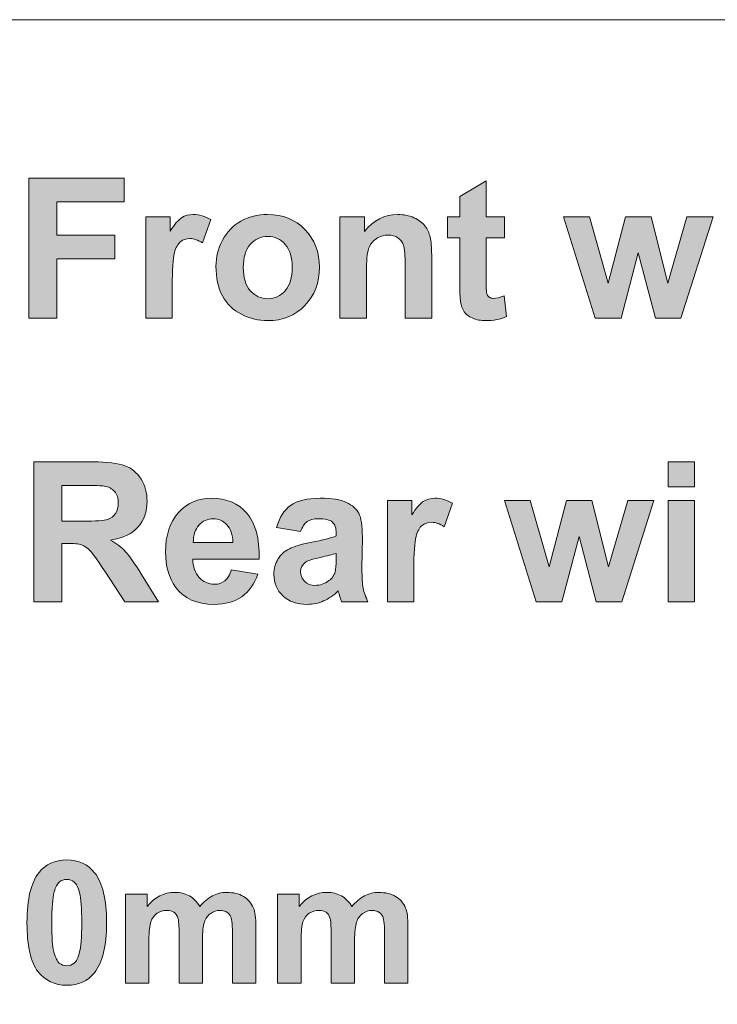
# Model space of a CAD drawing. Header units: millimetres. Extents: x 7 to 595, y -296 to -6.
# Tile 21 of 131: x 156 to 176, y -159 to -131. Entities that reach past the tile are written whole.
import ezdxf

# ---------------------------------------------------------------- set-up
doc = ezdxf.new("R2010")
doc.units = ezdxf.units.MM
doc.header["$MEASUREMENT"] = 0
doc.layers.add('Layer 1', color=7, linetype='Continuous', lineweight=0)

# ---------------------------------------------------------------- blocks, each defined once
blk = doc.blocks.new('Block_14')
at = {"layer": 'Layer 1', "true_color": 0x2c2a29, "transparency": 33554687}
for points in [[(156.194, -139.293), (156.194, -135.252), (158.943, -135.252), (158.943, -135.935), (157.005, -135.935), (157.005, -136.895), (158.681, -136.895), (158.681, -137.578), (157.005, -137.578), (157.005, -139.293)], [(172.551, -139.293), (171.634, -136.364), (172.379, -136.364), (172.922, -138.284), (173.422, -136.364), (174.161, -136.364), (174.643, -138.284), (175.197, -136.364), (175.953, -136.364), (175.022, -139.293), (174.286, -139.293), (173.788, -137.409), (173.296, -139.293)], [(170.842, -147.489), (169.926, -144.559), (170.671, -144.559), (171.214, -146.479), (171.714, -144.559), (172.453, -144.559), (172.934, -146.479), (173.488, -144.559), (174.245, -144.559), (173.313, -147.489), (172.578, -147.489), (172.08, -145.604), (171.588, -147.489)]]:
    blk.add_hatch(color=250, dxfattribs=at).paths.add_polyline_path(points)
h = blk.add_hatch(color=250, dxfattribs=at)
edge = h.paths.add_edge_path()
edge.add_spline(control_points=[(169.926, -136.364), (169.926, -136.364), (169.926, -136.979), (169.926, -136.979), (169.926, -136.979), (169.4, -136.979), (169.4, -136.979), (169.4, -136.979), (169.4, -138.166), (169.4, -138.166), (169.4, -138.406), (169.405, -138.547), (169.415, -138.586), (169.425, -138.626), (169.448, -138.658), (169.484, -138.685), (169.52, -138.71), (169.562, -138.723), (169.614, -138.723), (169.685, -138.723), (169.788, -138.699), (169.923, -138.649), (169.923, -138.649), (169.987, -139.251), (169.987, -139.251), (169.809, -139.328), (169.608, -139.367), (169.383, -139.367), (169.245, -139.367), (169.121, -139.343), (169.01, -139.296), (168.899, -139.249), (168.818, -139.188), (168.767, -139.114), (168.715, -139.039), (168.68, -138.938), (168.659, -138.81), (168.643, -138.72), (168.635, -138.537), (168.635, -138.261), (168.635, -138.261), (168.635, -136.979), (168.635, -136.979), (168.635, -136.979), (168.283, -136.979), (168.283, -136.979), (168.283, -136.979), (168.283, -136.364), (168.283, -136.364), (168.283, -136.364), (168.635, -136.364), (168.635, -136.364), (168.635, -136.364), (168.635, -135.783), (168.635, -135.783), (168.635, -135.783), (169.4, -135.325), (169.4, -135.325), (169.4, -135.325), (169.4, -136.364), (169.4, -136.364), (169.4, -136.364), (169.926, -136.364), (169.926, -136.364)], knot_values=[0, 0, 0, 0, 1, 1, 1, 2, 2, 2, 3, 3, 3, 4, 4, 4, 5, 5, 5, 6, 6, 6, 7, 7, 7, 8, 8, 8, 9, 9, 9, 10, 10, 10, 11, 11, 11, 12, 12, 12, 13, 13, 13, 14, 14, 14, 15, 15, 15, 16, 16, 16, 17, 17, 17, 18, 18, 18, 19, 19, 19, 20, 20, 20, 21, 21, 21, 21], degree=3, periodic=0)
h = blk.add_hatch(color=250, dxfattribs=at)
edge = h.paths.add_edge_path()
edge.add_spline(control_points=[(160.334, -139.293), (160.334, -139.293), (159.568, -139.293), (159.568, -139.293), (159.568, -139.293), (159.568, -136.364), (159.568, -136.364), (159.568, -136.364), (160.278, -136.364), (160.278, -136.364), (160.278, -136.364), (160.278, -136.78), (160.278, -136.78), (160.4, -136.583), (160.51, -136.454), (160.607, -136.393), (160.705, -136.332), (160.816, -136.302), (160.94, -136.302), (161.115, -136.302), (161.283, -136.351), (161.445, -136.448), (161.445, -136.448), (161.208, -137.123), (161.208, -137.123), (161.079, -137.039), (160.958, -136.996), (160.848, -136.996), (160.74, -136.996), (160.648, -137.026), (160.574, -137.086), (160.499, -137.146), (160.441, -137.253), (160.398, -137.409), (160.355, -137.565), (160.334, -137.893), (160.334, -138.39), (160.334, -138.39), (160.334, -139.293), (160.334, -139.293)], knot_values=[0, 0, 0, 0, 1, 1, 1, 2, 2, 2, 3, 3, 3, 4, 4, 4, 5, 5, 5, 6, 6, 6, 7, 7, 7, 8, 8, 8, 9, 9, 9, 10, 10, 10, 11, 11, 11, 12, 12, 12, 13, 13, 13, 13], degree=3, periodic=0)
h = blk.add_hatch(color=250, dxfattribs=at)
edge = h.paths.add_edge_path()
edge.add_spline(control_points=[(162.385, -137.834), (162.385, -138.125), (162.453, -138.348), (162.589, -138.502), (162.726, -138.658), (162.893, -138.735), (163.094, -138.735), (163.293, -138.735), (163.46, -138.658), (163.595, -138.502), (163.73, -138.348), (163.799, -138.123), (163.799, -137.829), (163.799, -137.542), (163.73, -137.321), (163.595, -137.166), (163.46, -137.011), (163.293, -136.934), (163.094, -136.934), (162.893, -136.934), (162.726, -137.011), (162.589, -137.166), (162.453, -137.321), (162.385, -137.544), (162.385, -137.834)], knot_values=[0, 0, 0, 0, 1, 1, 1, 2, 2, 2, 3, 3, 3, 4, 4, 4, 5, 5, 5, 6, 6, 6, 7, 7, 7, 8, 8, 8, 8], degree=3, periodic=0)
edge = h.paths.add_edge_path()
edge.add_spline(control_points=[(161.597, -137.793), (161.597, -137.535), (161.66, -137.286), (161.785, -137.045), (161.911, -136.803), (162.089, -136.62), (162.319, -136.493), (162.549, -136.366), (162.805, -136.302), (163.089, -136.302), (163.528, -136.302), (163.886, -136.446), (164.166, -136.734), (164.447, -137.023), (164.586, -137.386), (164.586, -137.826), (164.586, -138.27), (164.445, -138.638), (164.163, -138.929), (163.88, -139.221), (163.524, -139.367), (163.095, -139.367), (162.829, -139.367), (162.576, -139.306), (162.335, -139.184), (162.094, -139.063), (161.911, -138.885), (161.785, -138.65), (161.66, -138.416), (161.597, -138.13), (161.597, -137.793), (161.597, -137.793), (161.597, -137.793), (161.597, -137.793)], knot_values=[0, 0, 0, 0, 1, 1, 1, 2, 2, 2, 3, 3, 3, 4, 4, 4, 5, 5, 5, 6, 6, 6, 7, 7, 7, 8, 8, 8, 9, 9, 9, 10, 10, 10, 11, 11, 11, 11], degree=3, periodic=0)
h = blk.add_hatch(color=250, dxfattribs=at)
edge = h.paths.add_edge_path()
edge.add_spline(control_points=[(167.826, -139.293), (167.826, -139.293), (167.06, -139.293), (167.06, -139.293), (167.06, -139.293), (167.06, -137.801), (167.06, -137.801), (167.06, -137.484), (167.044, -137.28), (167.011, -137.188), (166.977, -137.095), (166.924, -137.024), (166.85, -136.972), (166.775, -136.92), (166.686, -136.895), (166.582, -136.895), (166.448, -136.895), (166.328, -136.931), (166.221, -137.005), (166.114, -137.078), (166.042, -137.176), (166.003, -137.296), (165.962, -137.418), (165.943, -137.642), (165.943, -137.969), (165.943, -137.969), (165.943, -139.293), (165.943, -139.293), (165.943, -139.293), (165.178, -139.293), (165.178, -139.293), (165.178, -139.293), (165.178, -136.364), (165.178, -136.364), (165.178, -136.364), (165.887, -136.364), (165.887, -136.364), (165.887, -136.364), (165.887, -136.794), (165.887, -136.794), (166.141, -136.466), (166.461, -136.302), (166.847, -136.302), (167.017, -136.302), (167.172, -136.333), (167.313, -136.394), (167.454, -136.456), (167.56, -136.534), (167.632, -136.629), (167.705, -136.725), (167.755, -136.834), (167.783, -136.955), (167.812, -137.076), (167.826, -137.249), (167.826, -137.475), (167.826, -137.475), (167.826, -139.293), (167.826, -139.293)], knot_values=[0, 0, 0, 0, 1, 1, 1, 2, 2, 2, 3, 3, 3, 4, 4, 4, 5, 5, 5, 6, 6, 6, 7, 7, 7, 8, 8, 8, 9, 9, 9, 10, 10, 10, 11, 11, 11, 12, 12, 12, 13, 13, 13, 14, 14, 14, 15, 15, 15, 16, 16, 16, 17, 17, 17, 18, 18, 18, 19, 19, 19, 19], degree=3, periodic=0)
h = blk.add_hatch(color=250, dxfattribs=at)
edge = h.paths.add_edge_path()
edge.add_spline(control_points=[(157.146, -145.158), (157.146, -145.158), (157.743, -145.158), (157.743, -145.158), (158.131, -145.158), (158.372, -145.141), (158.469, -145.108), (158.565, -145.075), (158.641, -145.017), (158.695, -144.936), (158.75, -144.855), (158.777, -144.754), (158.777, -144.633), (158.777, -144.496), (158.741, -144.387), (158.669, -144.302), (158.597, -144.219), (158.496, -144.166), (158.365, -144.144), (158.299, -144.135), (158.103, -144.13), (157.776, -144.13), (157.776, -144.13), (157.146, -144.13), (157.146, -144.13), (157.146, -144.13), (157.146, -145.158), (157.146, -145.158)], knot_values=[0, 0, 0, 0, 1, 1, 1, 2, 2, 2, 3, 3, 3, 4, 4, 4, 5, 5, 5, 6, 6, 6, 7, 7, 7, 8, 8, 8, 9, 9, 9, 9], degree=3, periodic=0)
edge = h.paths.add_edge_path()
edge.add_spline(control_points=[(156.335, -147.489), (156.335, -147.489), (156.335, -143.447), (156.335, -143.447), (156.335, -143.447), (158.037, -143.447), (158.037, -143.447), (158.464, -143.447), (158.775, -143.484), (158.969, -143.556), (159.163, -143.629), (159.318, -143.758), (159.434, -143.943), (159.551, -144.129), (159.609, -144.341), (159.609, -144.58), (159.609, -144.884), (159.522, -145.134), (159.346, -145.332), (159.17, -145.529), (158.907, -145.653), (158.557, -145.705), (158.731, -145.808), (158.875, -145.92), (158.987, -146.044), (159.101, -146.167), (159.254, -146.386), (159.446, -146.7), (159.446, -146.7), (159.934, -147.489), (159.934, -147.489), (159.934, -147.489), (158.968, -147.489), (158.968, -147.489), (158.968, -147.489), (158.389, -146.606), (158.389, -146.606), (158.181, -146.293), (158.038, -146.095), (157.961, -146.013), (157.885, -145.933), (157.804, -145.876), (157.718, -145.846), (157.632, -145.816), (157.496, -145.801), (157.309, -145.801), (157.309, -145.801), (157.146, -145.801), (157.146, -145.801), (157.146, -145.801), (157.146, -147.489), (157.146, -147.489), (157.146, -147.489), (156.335, -147.489), (156.335, -147.489), (156.335, -147.489), (156.335, -147.489), (156.335, -147.489)], knot_values=[0, 0, 0, 0, 1, 1, 1, 2, 2, 2, 3, 3, 3, 4, 4, 4, 5, 5, 5, 6, 6, 6, 7, 7, 7, 8, 8, 8, 9, 9, 9, 10, 10, 10, 11, 11, 11, 12, 12, 12, 13, 13, 13, 14, 14, 14, 15, 15, 15, 16, 16, 16, 17, 17, 17, 18, 18, 18, 19, 19, 19, 19], degree=3, periodic=0)
h = blk.add_hatch(color=250, dxfattribs=at)
edge = h.paths.add_edge_path()
edge.add_spline(control_points=[(174.652, -147.489), (174.652, -147.489), (174.652, -144.559), (174.652, -144.559), (174.652, -144.559), (175.417, -144.559), (175.417, -144.559), (175.417, -144.559), (175.417, -147.489), (175.417, -147.489), (175.417, -147.489), (174.652, -147.489), (174.652, -147.489)], knot_values=[0, 0, 0, 0, 1, 1, 1, 2, 2, 2, 3, 3, 3, 4, 4, 4, 4], degree=3, periodic=0)
edge = h.paths.add_edge_path()
edge.add_spline(control_points=[(174.652, -144.164), (174.652, -144.164), (174.652, -143.447), (174.652, -143.447), (174.652, -143.447), (175.417, -143.447), (175.417, -143.447), (175.417, -143.447), (175.417, -144.164), (175.417, -144.164), (175.417, -144.164), (174.652, -144.164), (174.652, -144.164), (174.652, -144.164), (174.652, -144.164), (174.652, -144.164)], knot_values=[0, 0, 0, 0, 1, 1, 1, 2, 2, 2, 3, 3, 3, 4, 4, 4, 5, 5, 5, 5], degree=3, periodic=0)
h = blk.add_hatch(color=250, dxfattribs=at)
edge = h.paths.add_edge_path()
edge.add_spline(control_points=[(162.085, -145.778), (162.08, -145.554), (162.023, -145.382), (161.914, -145.266), (161.805, -145.148), (161.673, -145.09), (161.516, -145.09), (161.35, -145.09), (161.212, -145.152), (161.103, -145.275), (160.994, -145.398), (160.941, -145.567), (160.943, -145.778), (160.943, -145.778), (162.085, -145.778), (162.085, -145.778)], knot_values=[0, 0, 0, 0, 1, 1, 1, 2, 2, 2, 3, 3, 3, 4, 4, 4, 5, 5, 5, 5], degree=3, periodic=0)
edge = h.paths.add_edge_path()
edge.add_spline(control_points=[(162.041, -146.563), (162.041, -146.563), (162.806, -146.693), (162.806, -146.693), (162.708, -146.976), (162.553, -147.191), (162.342, -147.34), (162.129, -147.488), (161.864, -147.562), (161.546, -147.562), (161.043, -147.562), (160.669, -147.395), (160.428, -147.062), (160.237, -146.795), (160.141, -146.458), (160.141, -146.051), (160.141, -145.566), (160.267, -145.185), (160.517, -144.91), (160.768, -144.634), (161.085, -144.497), (161.469, -144.497), (161.899, -144.497), (162.239, -144.641), (162.489, -144.929), (162.737, -145.217), (162.856, -145.658), (162.845, -146.252), (162.845, -146.252), (160.929, -146.252), (160.929, -146.252), (160.934, -146.482), (160.996, -146.661), (161.114, -146.789), (161.231, -146.917), (161.379, -146.981), (161.554, -146.981), (161.674, -146.981), (161.774, -146.948), (161.855, -146.882), (161.937, -146.816), (161.999, -146.71), (162.041, -146.563), (162.041, -146.563), (162.041, -146.563), (162.041, -146.563)], knot_values=[0, 0, 0, 0, 1, 1, 1, 2, 2, 2, 3, 3, 3, 4, 4, 4, 5, 5, 5, 6, 6, 6, 7, 7, 7, 8, 8, 8, 9, 9, 9, 10, 10, 10, 11, 11, 11, 12, 12, 12, 13, 13, 13, 14, 14, 14, 15, 15, 15, 15], degree=3, periodic=0)
h = blk.add_hatch(color=250, dxfattribs=at)
edge = h.paths.add_edge_path()
edge.add_spline(control_points=[(165.07, -146.089), (164.972, -146.122), (164.816, -146.161), (164.603, -146.207), (164.391, -146.253), (164.251, -146.299), (164.186, -146.342), (164.086, -146.414), (164.036, -146.505), (164.036, -146.615), (164.036, -146.724), (164.076, -146.817), (164.156, -146.896), (164.236, -146.975), (164.338, -147.014), (164.462, -147.014), (164.599, -147.014), (164.732, -146.968), (164.857, -146.877), (164.95, -146.807), (165.011, -146.722), (165.04, -146.62), (165.059, -146.555), (165.07, -146.428), (165.07, -146.243), (165.07, -146.243), (165.07, -146.089), (165.07, -146.089)], knot_values=[0, 0, 0, 0, 1, 1, 1, 2, 2, 2, 3, 3, 3, 4, 4, 4, 5, 5, 5, 6, 6, 6, 7, 7, 7, 8, 8, 8, 9, 9, 9, 9], degree=3, periodic=0)
edge = h.paths.add_edge_path()
edge.add_spline(control_points=[(164.042, -145.462), (164.042, -145.462), (163.349, -145.338), (163.349, -145.338), (163.427, -145.052), (163.562, -144.84), (163.753, -144.703), (163.944, -144.566), (164.228, -144.497), (164.604, -144.497), (164.946, -144.497), (165.201, -144.538), (165.369, -144.619), (165.535, -144.701), (165.654, -144.805), (165.722, -144.931), (165.79, -145.057), (165.824, -145.287), (165.824, -145.624), (165.824, -145.624), (165.813, -146.527), (165.813, -146.527), (165.813, -146.784), (165.825, -146.974), (165.849, -147.096), (165.873, -147.219), (165.919, -147.349), (165.986, -147.489), (165.986, -147.489), (165.226, -147.489), (165.226, -147.489), (165.207, -147.438), (165.182, -147.363), (165.153, -147.263), (165.141, -147.217), (165.131, -147.187), (165.126, -147.173), (164.995, -147.302), (164.856, -147.399), (164.707, -147.464), (164.558, -147.529), (164.399, -147.562), (164.231, -147.562), (163.934, -147.562), (163.699, -147.48), (163.528, -147.316), (163.356, -147.154), (163.271, -146.947), (163.271, -146.697), (163.271, -146.532), (163.31, -146.384), (163.388, -146.254), (163.466, -146.125), (163.575, -146.026), (163.717, -145.957), (163.857, -145.888), (164.06, -145.828), (164.326, -145.776), (164.683, -145.709), (164.932, -145.645), (165.07, -145.586), (165.07, -145.586), (165.07, -145.508), (165.07, -145.508), (165.07, -145.358), (165.033, -145.251), (164.961, -145.186), (164.887, -145.122), (164.749, -145.09), (164.547, -145.09), (164.411, -145.09), (164.304, -145.117), (164.228, -145.173), (164.151, -145.227), (164.089, -145.324), (164.042, -145.462), (164.042, -145.462), (164.042, -145.462), (164.042, -145.462)], knot_values=[0, 0, 0, 0, 1, 1, 1, 2, 2, 2, 3, 3, 3, 4, 4, 4, 5, 5, 5, 6, 6, 6, 7, 7, 7, 8, 8, 8, 9, 9, 9, 10, 10, 10, 11, 11, 11, 12, 12, 12, 13, 13, 13, 14, 14, 14, 15, 15, 15, 16, 16, 16, 17, 17, 17, 18, 18, 18, 19, 19, 19, 20, 20, 20, 21, 21, 21, 22, 22, 22, 23, 23, 23, 24, 24, 24, 25, 25, 25, 26, 26, 26, 26], degree=3, periodic=0)
h = blk.add_hatch(color=250, dxfattribs=at)
edge = h.paths.add_edge_path()
edge.add_spline(control_points=[(167.311, -147.489), (167.311, -147.489), (166.546, -147.489), (166.546, -147.489), (166.546, -147.489), (166.546, -144.559), (166.546, -144.559), (166.546, -144.559), (167.255, -144.559), (167.255, -144.559), (167.255, -144.559), (167.255, -144.975), (167.255, -144.975), (167.377, -144.778), (167.487, -144.65), (167.585, -144.588), (167.683, -144.527), (167.793, -144.497), (167.917, -144.497), (168.092, -144.497), (168.261, -144.546), (168.423, -144.643), (168.423, -144.643), (168.185, -145.318), (168.185, -145.318), (168.056, -145.234), (167.936, -145.191), (167.825, -145.191), (167.717, -145.191), (167.626, -145.221), (167.551, -145.281), (167.477, -145.341), (167.418, -145.448), (167.375, -145.604), (167.333, -145.76), (167.311, -146.088), (167.311, -146.585), (167.311, -146.585), (167.311, -147.489), (167.311, -147.489)], knot_values=[0, 0, 0, 0, 1, 1, 1, 2, 2, 2, 3, 3, 3, 4, 4, 4, 5, 5, 5, 6, 6, 6, 7, 7, 7, 8, 8, 8, 9, 9, 9, 10, 10, 10, 11, 11, 11, 12, 12, 12, 13, 13, 13, 13], degree=3, periodic=0)
at = {"layer": 'Layer 1', "true_color": 0x010101, "transparency": 33554687}
h = blk.add_hatch(color=18, dxfattribs=at)
edge = h.paths.add_edge_path()
edge.add_spline(control_points=[(157.29, -155.508), (157.209, -155.508), (157.136, -155.534), (157.074, -155.587), (157.011, -155.639), (156.961, -155.732), (156.927, -155.868), (156.88, -156.043), (156.857, -156.34), (156.857, -156.756), (156.857, -157.172), (156.878, -157.458), (156.919, -157.613), (156.96, -157.769), (157.012, -157.873), (157.075, -157.924), (157.137, -157.976), (157.209, -158.002), (157.29, -158.002), (157.37, -158.002), (157.443, -157.975), (157.506, -157.923), (157.568, -157.871), (157.618, -157.777), (157.652, -157.641), (157.699, -157.468), (157.722, -157.172), (157.722, -156.756), (157.722, -156.34), (157.701, -156.054), (157.66, -155.899), (157.619, -155.743), (157.567, -155.639), (157.504, -155.587), (157.442, -155.534), (157.37, -155.508), (157.29, -155.508)], knot_values=[0, 0, 0, 0, 1, 1, 1, 2, 2, 2, 3, 3, 3, 4, 4, 4, 5, 5, 5, 6, 6, 6, 7, 7, 7, 8, 8, 8, 9, 9, 9, 10, 10, 10, 11, 11, 11, 12, 12, 12, 12], degree=3, periodic=0)
edge = h.paths.add_edge_path()
edge.add_spline(control_points=[(157.29, -154.945), (157.632, -154.945), (157.899, -155.067), (158.093, -155.313), (158.322, -155.602), (158.438, -156.084), (158.438, -156.756), (158.438, -157.426), (158.322, -157.909), (158.09, -158.202), (157.899, -158.444), (157.632, -158.565), (157.29, -158.565), (156.945, -158.565), (156.668, -158.432), (156.457, -158.167), (156.247, -157.902), (156.141, -157.429), (156.141, -156.749), (156.141, -156.081), (156.257, -155.601), (156.489, -155.308), (156.68, -155.066), (156.947, -154.945), (157.29, -154.945), (157.29, -154.945), (157.29, -154.945), (157.29, -154.945)], knot_values=[0, 0, 0, 0, 1, 1, 1, 2, 2, 2, 3, 3, 3, 4, 4, 4, 5, 5, 5, 6, 6, 6, 7, 7, 7, 8, 8, 8, 9, 9, 9, 9], degree=3, periodic=0)
h = blk.add_hatch(color=18, dxfattribs=at)
edge = h.paths.add_edge_path()
edge.add_spline(control_points=[(158.987, -155.937), (158.987, -155.937), (159.609, -155.937), (159.609, -155.937), (159.609, -155.937), (159.609, -156.287), (159.609, -156.287), (159.832, -156.018), (160.098, -155.883), (160.407, -155.883), (160.57, -155.883), (160.713, -155.917), (160.833, -155.984), (160.954, -156.052), (161.053, -156.154), (161.129, -156.291), (161.242, -156.154), (161.364, -156.052), (161.494, -155.984), (161.624, -155.917), (161.763, -155.883), (161.911, -155.883), (162.099, -155.883), (162.258, -155.921), (162.389, -155.997), (162.519, -156.074), (162.616, -156.186), (162.68, -156.334), (162.727, -156.443), (162.75, -156.62), (162.75, -156.864), (162.75, -156.864), (162.75, -158.501), (162.75, -158.501), (162.75, -158.501), (162.074, -158.501), (162.074, -158.501), (162.074, -158.501), (162.074, -157.038), (162.074, -157.038), (162.074, -156.783), (162.05, -156.62), (162.004, -156.546), (161.941, -156.45), (161.844, -156.402), (161.714, -156.402), (161.619, -156.402), (161.529, -156.43), (161.445, -156.488), (161.362, -156.546), (161.301, -156.631), (161.264, -156.742), (161.227, -156.854), (161.209, -157.03), (161.209, -157.272), (161.209, -157.272), (161.209, -158.501), (161.209, -158.501), (161.209, -158.501), (160.533, -158.501), (160.533, -158.501), (160.533, -158.501), (160.533, -157.098), (160.533, -157.098), (160.533, -156.849), (160.52, -156.688), (160.496, -156.616), (160.473, -156.544), (160.435, -156.49), (160.385, -156.454), (160.334, -156.419), (160.265, -156.402), (160.179, -156.402), (160.074, -156.402), (159.98, -156.43), (159.897, -156.486), (159.813, -156.542), (159.754, -156.623), (159.718, -156.729), (159.681, -156.835), (159.663, -157.012), (159.663, -157.257), (159.663, -157.257), (159.663, -158.501), (159.663, -158.501), (159.663, -158.501), (158.987, -158.501), (158.987, -158.501), (158.987, -158.501), (158.987, -155.937), (158.987, -155.937)], knot_values=[0, 0, 0, 0, 1, 1, 1, 2, 2, 2, 3, 3, 3, 4, 4, 4, 5, 5, 5, 6, 6, 6, 7, 7, 7, 8, 8, 8, 9, 9, 9, 10, 10, 10, 11, 11, 11, 12, 12, 12, 13, 13, 13, 14, 14, 14, 15, 15, 15, 16, 16, 16, 17, 17, 17, 18, 18, 18, 19, 19, 19, 20, 20, 20, 21, 21, 21, 22, 22, 22, 23, 23, 23, 24, 24, 24, 25, 25, 25, 26, 26, 26, 27, 27, 27, 28, 28, 28, 29, 29, 29, 30, 30, 30, 30], degree=3, periodic=0)
h = blk.add_hatch(color=18, dxfattribs=at)
edge = h.paths.add_edge_path()
edge.add_spline(control_points=[(163.378, -155.937), (163.378, -155.937), (164.001, -155.937), (164.001, -155.937), (164.001, -155.937), (164.001, -156.287), (164.001, -156.287), (164.224, -156.018), (164.489, -155.883), (164.798, -155.883), (164.962, -155.883), (165.104, -155.917), (165.225, -155.984), (165.346, -156.052), (165.444, -156.154), (165.521, -156.291), (165.634, -156.154), (165.755, -156.052), (165.886, -155.984), (166.016, -155.917), (166.155, -155.883), (166.303, -155.883), (166.49, -155.883), (166.649, -155.921), (166.78, -155.997), (166.91, -156.074), (167.007, -156.186), (167.072, -156.334), (167.119, -156.443), (167.142, -156.62), (167.142, -156.864), (167.142, -156.864), (167.142, -158.501), (167.142, -158.501), (167.142, -158.501), (166.465, -158.501), (166.465, -158.501), (166.465, -158.501), (166.465, -157.038), (166.465, -157.038), (166.465, -156.783), (166.442, -156.62), (166.395, -156.546), (166.332, -156.45), (166.235, -156.402), (166.105, -156.402), (166.011, -156.402), (165.921, -156.43), (165.837, -156.488), (165.754, -156.546), (165.693, -156.631), (165.656, -156.742), (165.619, -156.854), (165.601, -157.03), (165.601, -157.272), (165.601, -157.272), (165.601, -158.501), (165.601, -158.501), (165.601, -158.501), (164.924, -158.501), (164.924, -158.501), (164.924, -158.501), (164.924, -157.098), (164.924, -157.098), (164.924, -156.849), (164.912, -156.688), (164.888, -156.616), (164.864, -156.544), (164.827, -156.49), (164.776, -156.454), (164.726, -156.419), (164.657, -156.402), (164.57, -156.402), (164.466, -156.402), (164.372, -156.43), (164.289, -156.486), (164.205, -156.542), (164.145, -156.623), (164.109, -156.729), (164.073, -156.835), (164.055, -157.012), (164.055, -157.257), (164.055, -157.257), (164.055, -158.501), (164.055, -158.501), (164.055, -158.501), (163.378, -158.501), (163.378, -158.501), (163.378, -158.501), (163.378, -155.937), (163.378, -155.937)], knot_values=[0, 0, 0, 0, 1, 1, 1, 2, 2, 2, 3, 3, 3, 4, 4, 4, 5, 5, 5, 6, 6, 6, 7, 7, 7, 8, 8, 8, 9, 9, 9, 10, 10, 10, 11, 11, 11, 12, 12, 12, 13, 13, 13, 14, 14, 14, 15, 15, 15, 16, 16, 16, 17, 17, 17, 18, 18, 18, 19, 19, 19, 20, 20, 20, 21, 21, 21, 22, 22, 22, 23, 23, 23, 24, 24, 24, 25, 25, 25, 26, 26, 26, 27, 27, 27, 28, 28, 28, 29, 29, 29, 30, 30, 30, 30], degree=3, periodic=0)
at = {"layer": 'Layer 1'}
for points in [[(156.194, -139.293), (156.194, -135.252), (158.943, -135.252), (158.943, -135.935), (157.005, -135.935), (157.005, -136.895), (158.681, -136.895), (158.681, -137.578), (157.005, -137.578), (157.005, -139.293)], [(172.551, -139.293), (171.634, -136.364), (172.379, -136.364), (172.922, -138.284), (173.422, -136.364), (174.161, -136.364), (174.643, -138.284), (175.197, -136.364), (175.953, -136.364), (175.022, -139.293), (174.286, -139.293), (173.788, -137.409), (173.296, -139.293)], [(170.842, -147.489), (169.926, -144.559), (170.671, -144.559), (171.214, -146.479), (171.714, -144.559), (172.453, -144.559), (172.934, -146.479), (173.488, -144.559), (174.245, -144.559), (173.313, -147.489), (172.578, -147.489), (172.08, -145.604), (171.588, -147.489)]]:
    blk.add_lwpolyline(points, close=True, dxfattribs=at)
at = {"layer": 'Layer 1', "color": 240, "lineweight": 0, "true_color": 0xed2224}
blk.add_open_spline([(132.322, -160.674), (132.322, -160.674), (132.322, -135.674), (132.322, -135.674), (132.322, -132.924), (134.572, -130.674), (137.322, -130.674), (137.322, -130.674), (241.322, -130.674), (241.322, -130.674)], degree=3, knots=[0, 0, 0, 0, 1, 1, 1, 2, 2, 2, 3, 3, 3, 3], dxfattribs=at)
at = {"layer": 'Layer 1'}
for points, knots in [([(169.926, -136.364), (169.926, -136.364), (169.926, -136.979), (169.926, -136.979), (169.926, -136.979), (169.4, -136.979), (169.4, -136.979), (169.4, -136.979), (169.4, -138.166), (169.4, -138.166), (169.4, -138.406), (169.405, -138.547), (169.415, -138.586), (169.425, -138.626), (169.448, -138.658), (169.484, -138.685), (169.52, -138.71), (169.562, -138.723), (169.614, -138.723), (169.685, -138.723), (169.788, -138.699), (169.923, -138.649), (169.923, -138.649), (169.987, -139.251), (169.987, -139.251), (169.809, -139.328), (169.608, -139.367), (169.383, -139.367), (169.245, -139.367), (169.121, -139.343), (169.01, -139.296), (168.899, -139.249), (168.818, -139.188), (168.767, -139.114), (168.715, -139.039), (168.68, -138.938), (168.659, -138.81), (168.643, -138.72), (168.635, -138.537), (168.635, -138.261), (168.635, -138.261), (168.635, -136.979), (168.635, -136.979), (168.635, -136.979), (168.283, -136.979), (168.283, -136.979), (168.283, -136.979), (168.283, -136.364), (168.283, -136.364), (168.283, -136.364), (168.635, -136.364), (168.635, -136.364), (168.635, -136.364), (168.635, -135.783), (168.635, -135.783), (168.635, -135.783), (169.4, -135.325), (169.4, -135.325), (169.4, -135.325), (169.4, -136.364), (169.4, -136.364), (169.4, -136.364), (169.926, -136.364), (169.926, -136.364)], [0, 0, 0, 0, 1, 1, 1, 2, 2, 2, 3, 3, 3, 4, 4, 4, 5, 5, 5, 6, 6, 6, 7, 7, 7, 8, 8, 8, 9, 9, 9, 10, 10, 10, 11, 11, 11, 12, 12, 12, 13, 13, 13, 14, 14, 14, 15, 15, 15, 16, 16, 16, 17, 17, 17, 18, 18, 18, 19, 19, 19, 20, 20, 20, 21, 21, 21, 21]), ([(160.334, -139.293), (160.334, -139.293), (159.568, -139.293), (159.568, -139.293), (159.568, -139.293), (159.568, -136.364), (159.568, -136.364), (159.568, -136.364), (160.278, -136.364), (160.278, -136.364), (160.278, -136.364), (160.278, -136.78), (160.278, -136.78), (160.4, -136.583), (160.51, -136.454), (160.607, -136.393), (160.705, -136.332), (160.816, -136.302), (160.94, -136.302), (161.115, -136.302), (161.283, -136.351), (161.445, -136.448), (161.445, -136.448), (161.208, -137.123), (161.208, -137.123), (161.079, -137.039), (160.958, -136.996), (160.848, -136.996), (160.74, -136.996), (160.648, -137.026), (160.574, -137.086), (160.499, -137.146), (160.441, -137.253), (160.398, -137.409), (160.355, -137.565), (160.334, -137.893), (160.334, -138.39), (160.334, -138.39), (160.334, -139.293), (160.334, -139.293)], [0, 0, 0, 0, 1, 1, 1, 2, 2, 2, 3, 3, 3, 4, 4, 4, 5, 5, 5, 6, 6, 6, 7, 7, 7, 8, 8, 8, 9, 9, 9, 10, 10, 10, 11, 11, 11, 12, 12, 12, 13, 13, 13, 13]), ([(161.597, -137.793), (161.597, -137.535), (161.66, -137.286), (161.785, -137.045), (161.911, -136.803), (162.089, -136.62), (162.319, -136.493), (162.549, -136.366), (162.805, -136.302), (163.089, -136.302), (163.528, -136.302), (163.886, -136.446), (164.166, -136.734), (164.447, -137.023), (164.586, -137.386), (164.586, -137.826), (164.586, -138.27), (164.445, -138.638), (164.163, -138.929), (163.88, -139.221), (163.524, -139.367), (163.095, -139.367), (162.829, -139.367), (162.576, -139.306), (162.335, -139.184), (162.094, -139.063), (161.911, -138.885), (161.785, -138.65), (161.66, -138.416), (161.597, -138.13), (161.597, -137.793), (161.597, -137.793), (161.597, -137.793), (161.597, -137.793)], [0, 0, 0, 0, 1, 1, 1, 2, 2, 2, 3, 3, 3, 4, 4, 4, 5, 5, 5, 6, 6, 6, 7, 7, 7, 8, 8, 8, 9, 9, 9, 10, 10, 10, 11, 11, 11, 11]), ([(167.826, -139.293), (167.826, -139.293), (167.06, -139.293), (167.06, -139.293), (167.06, -139.293), (167.06, -137.801), (167.06, -137.801), (167.06, -137.484), (167.044, -137.28), (167.011, -137.188), (166.977, -137.095), (166.924, -137.024), (166.85, -136.972), (166.775, -136.92), (166.686, -136.895), (166.582, -136.895), (166.448, -136.895), (166.328, -136.931), (166.221, -137.005), (166.114, -137.078), (166.042, -137.176), (166.003, -137.296), (165.962, -137.418), (165.943, -137.642), (165.943, -137.969), (165.943, -137.969), (165.943, -139.293), (165.943, -139.293), (165.943, -139.293), (165.178, -139.293), (165.178, -139.293), (165.178, -139.293), (165.178, -136.364), (165.178, -136.364), (165.178, -136.364), (165.887, -136.364), (165.887, -136.364), (165.887, -136.364), (165.887, -136.794), (165.887, -136.794), (166.141, -136.466), (166.461, -136.302), (166.847, -136.302), (167.017, -136.302), (167.172, -136.333), (167.313, -136.394), (167.454, -136.456), (167.56, -136.534), (167.632, -136.629), (167.705, -136.725), (167.755, -136.834), (167.783, -136.955), (167.812, -137.076), (167.826, -137.249), (167.826, -137.475), (167.826, -137.475), (167.826, -139.293), (167.826, -139.293)], [0, 0, 0, 0, 1, 1, 1, 2, 2, 2, 3, 3, 3, 4, 4, 4, 5, 5, 5, 6, 6, 6, 7, 7, 7, 8, 8, 8, 9, 9, 9, 10, 10, 10, 11, 11, 11, 12, 12, 12, 13, 13, 13, 14, 14, 14, 15, 15, 15, 16, 16, 16, 17, 17, 17, 18, 18, 18, 19, 19, 19, 19]), ([(162.385, -137.834), (162.385, -138.125), (162.453, -138.348), (162.589, -138.502), (162.726, -138.658), (162.893, -138.735), (163.094, -138.735), (163.293, -138.735), (163.46, -138.658), (163.595, -138.502), (163.73, -138.348), (163.799, -138.123), (163.799, -137.829), (163.799, -137.542), (163.73, -137.321), (163.595, -137.166), (163.46, -137.011), (163.293, -136.934), (163.094, -136.934), (162.893, -136.934), (162.726, -137.011), (162.589, -137.166), (162.453, -137.321), (162.385, -137.544), (162.385, -137.834)], [0, 0, 0, 0, 1, 1, 1, 2, 2, 2, 3, 3, 3, 4, 4, 4, 5, 5, 5, 6, 6, 6, 7, 7, 7, 8, 8, 8, 8]), ([(156.335, -147.489), (156.335, -147.489), (156.335, -143.447), (156.335, -143.447), (156.335, -143.447), (158.037, -143.447), (158.037, -143.447), (158.464, -143.447), (158.775, -143.484), (158.969, -143.556), (159.163, -143.629), (159.318, -143.758), (159.434, -143.943), (159.551, -144.129), (159.609, -144.341), (159.609, -144.58), (159.609, -144.884), (159.522, -145.134), (159.346, -145.332), (159.17, -145.529), (158.907, -145.653), (158.557, -145.705), (158.731, -145.808), (158.875, -145.92), (158.987, -146.044), (159.101, -146.167), (159.254, -146.386), (159.446, -146.7), (159.446, -146.7), (159.934, -147.489), (159.934, -147.489), (159.934, -147.489), (158.968, -147.489), (158.968, -147.489), (158.968, -147.489), (158.389, -146.606), (158.389, -146.606), (158.181, -146.293), (158.038, -146.095), (157.961, -146.013), (157.885, -145.933), (157.804, -145.876), (157.718, -145.846), (157.632, -145.816), (157.496, -145.801), (157.309, -145.801), (157.309, -145.801), (157.146, -145.801), (157.146, -145.801), (157.146, -145.801), (157.146, -147.489), (157.146, -147.489), (157.146, -147.489), (156.335, -147.489), (156.335, -147.489), (156.335, -147.489), (156.335, -147.489), (156.335, -147.489)], [0, 0, 0, 0, 1, 1, 1, 2, 2, 2, 3, 3, 3, 4, 4, 4, 5, 5, 5, 6, 6, 6, 7, 7, 7, 8, 8, 8, 9, 9, 9, 10, 10, 10, 11, 11, 11, 12, 12, 12, 13, 13, 13, 14, 14, 14, 15, 15, 15, 16, 16, 16, 17, 17, 17, 18, 18, 18, 19, 19, 19, 19]), ([(174.652, -144.164), (174.652, -144.164), (174.652, -143.447), (174.652, -143.447), (174.652, -143.447), (175.417, -143.447), (175.417, -143.447), (175.417, -143.447), (175.417, -144.164), (175.417, -144.164), (175.417, -144.164), (174.652, -144.164), (174.652, -144.164), (174.652, -144.164), (174.652, -144.164), (174.652, -144.164)], [0, 0, 0, 0, 1, 1, 1, 2, 2, 2, 3, 3, 3, 4, 4, 4, 5, 5, 5, 5]), ([(157.146, -145.158), (157.146, -145.158), (157.743, -145.158), (157.743, -145.158), (158.131, -145.158), (158.372, -145.141), (158.469, -145.108), (158.565, -145.075), (158.641, -145.017), (158.695, -144.936), (158.75, -144.855), (158.777, -144.754), (158.777, -144.633), (158.777, -144.496), (158.741, -144.387), (158.669, -144.302), (158.597, -144.219), (158.496, -144.166), (158.365, -144.144), (158.299, -144.135), (158.103, -144.13), (157.776, -144.13), (157.776, -144.13), (157.146, -144.13), (157.146, -144.13), (157.146, -144.13), (157.146, -145.158), (157.146, -145.158)], [0, 0, 0, 0, 1, 1, 1, 2, 2, 2, 3, 3, 3, 4, 4, 4, 5, 5, 5, 6, 6, 6, 7, 7, 7, 8, 8, 8, 9, 9, 9, 9]), ([(162.041, -146.563), (162.041, -146.563), (162.806, -146.693), (162.806, -146.693), (162.708, -146.976), (162.553, -147.191), (162.342, -147.34), (162.129, -147.488), (161.864, -147.562), (161.546, -147.562), (161.043, -147.562), (160.669, -147.395), (160.428, -147.062), (160.237, -146.795), (160.141, -146.458), (160.141, -146.051), (160.141, -145.566), (160.267, -145.185), (160.517, -144.91), (160.768, -144.634), (161.085, -144.497), (161.469, -144.497), (161.899, -144.497), (162.239, -144.641), (162.489, -144.929), (162.737, -145.217), (162.856, -145.658), (162.845, -146.252), (162.845, -146.252), (160.929, -146.252), (160.929, -146.252), (160.934, -146.482), (160.996, -146.661), (161.114, -146.789), (161.231, -146.917), (161.379, -146.981), (161.554, -146.981), (161.674, -146.981), (161.774, -146.948), (161.855, -146.882), (161.937, -146.816), (161.999, -146.71), (162.041, -146.563), (162.041, -146.563), (162.041, -146.563), (162.041, -146.563)], [0, 0, 0, 0, 1, 1, 1, 2, 2, 2, 3, 3, 3, 4, 4, 4, 5, 5, 5, 6, 6, 6, 7, 7, 7, 8, 8, 8, 9, 9, 9, 10, 10, 10, 11, 11, 11, 12, 12, 12, 13, 13, 13, 14, 14, 14, 15, 15, 15, 15]), ([(164.042, -145.462), (164.042, -145.462), (163.349, -145.338), (163.349, -145.338), (163.427, -145.052), (163.562, -144.84), (163.753, -144.703), (163.944, -144.566), (164.228, -144.497), (164.604, -144.497), (164.946, -144.497), (165.201, -144.538), (165.369, -144.619), (165.535, -144.701), (165.654, -144.805), (165.722, -144.931), (165.79, -145.057), (165.824, -145.287), (165.824, -145.624), (165.824, -145.624), (165.813, -146.527), (165.813, -146.527), (165.813, -146.784), (165.825, -146.974), (165.849, -147.096), (165.873, -147.219), (165.919, -147.349), (165.986, -147.489), (165.986, -147.489), (165.226, -147.489), (165.226, -147.489), (165.207, -147.438), (165.182, -147.363), (165.153, -147.263), (165.141, -147.217), (165.131, -147.187), (165.126, -147.173), (164.995, -147.302), (164.856, -147.399), (164.707, -147.464), (164.558, -147.529), (164.399, -147.562), (164.231, -147.562), (163.934, -147.562), (163.699, -147.48), (163.528, -147.316), (163.356, -147.154), (163.271, -146.947), (163.271, -146.697), (163.271, -146.532), (163.31, -146.384), (163.388, -146.254), (163.466, -146.125), (163.575, -146.026), (163.717, -145.957), (163.857, -145.888), (164.06, -145.828), (164.326, -145.776), (164.683, -145.709), (164.932, -145.645), (165.07, -145.586), (165.07, -145.586), (165.07, -145.508), (165.07, -145.508), (165.07, -145.358), (165.033, -145.251), (164.961, -145.186), (164.887, -145.122), (164.749, -145.09), (164.547, -145.09), (164.411, -145.09), (164.304, -145.117), (164.228, -145.173), (164.151, -145.227), (164.089, -145.324), (164.042, -145.462), (164.042, -145.462), (164.042, -145.462), (164.042, -145.462)], [0, 0, 0, 0, 1, 1, 1, 2, 2, 2, 3, 3, 3, 4, 4, 4, 5, 5, 5, 6, 6, 6, 7, 7, 7, 8, 8, 8, 9, 9, 9, 10, 10, 10, 11, 11, 11, 12, 12, 12, 13, 13, 13, 14, 14, 14, 15, 15, 15, 16, 16, 16, 17, 17, 17, 18, 18, 18, 19, 19, 19, 20, 20, 20, 21, 21, 21, 22, 22, 22, 23, 23, 23, 24, 24, 24, 25, 25, 25, 26, 26, 26, 26]), ([(167.311, -147.489), (167.311, -147.489), (166.546, -147.489), (166.546, -147.489), (166.546, -147.489), (166.546, -144.559), (166.546, -144.559), (166.546, -144.559), (167.255, -144.559), (167.255, -144.559), (167.255, -144.559), (167.255, -144.975), (167.255, -144.975), (167.377, -144.778), (167.487, -144.65), (167.585, -144.588), (167.683, -144.527), (167.793, -144.497), (167.917, -144.497), (168.092, -144.497), (168.261, -144.546), (168.423, -144.643), (168.423, -144.643), (168.185, -145.318), (168.185, -145.318), (168.056, -145.234), (167.936, -145.191), (167.825, -145.191), (167.717, -145.191), (167.626, -145.221), (167.551, -145.281), (167.477, -145.341), (167.418, -145.448), (167.375, -145.604), (167.333, -145.76), (167.311, -146.088), (167.311, -146.585), (167.311, -146.585), (167.311, -147.489), (167.311, -147.489)], [0, 0, 0, 0, 1, 1, 1, 2, 2, 2, 3, 3, 3, 4, 4, 4, 5, 5, 5, 6, 6, 6, 7, 7, 7, 8, 8, 8, 9, 9, 9, 10, 10, 10, 11, 11, 11, 12, 12, 12, 13, 13, 13, 13]), ([(174.652, -147.489), (174.652, -147.489), (174.652, -144.559), (174.652, -144.559), (174.652, -144.559), (175.417, -144.559), (175.417, -144.559), (175.417, -144.559), (175.417, -147.489), (175.417, -147.489), (175.417, -147.489), (174.652, -147.489), (174.652, -147.489)], [0, 0, 0, 0, 1, 1, 1, 2, 2, 2, 3, 3, 3, 4, 4, 4, 4]), ([(162.085, -145.778), (162.08, -145.554), (162.023, -145.382), (161.914, -145.266), (161.805, -145.148), (161.673, -145.09), (161.516, -145.09), (161.35, -145.09), (161.212, -145.152), (161.103, -145.275), (160.994, -145.398), (160.941, -145.567), (160.943, -145.778), (160.943, -145.778), (162.085, -145.778), (162.085, -145.778)], [0, 0, 0, 0, 1, 1, 1, 2, 2, 2, 3, 3, 3, 4, 4, 4, 5, 5, 5, 5]), ([(165.07, -146.089), (164.972, -146.122), (164.816, -146.161), (164.603, -146.207), (164.391, -146.253), (164.251, -146.299), (164.186, -146.342), (164.086, -146.414), (164.036, -146.505), (164.036, -146.615), (164.036, -146.724), (164.076, -146.817), (164.156, -146.896), (164.236, -146.975), (164.338, -147.014), (164.462, -147.014), (164.599, -147.014), (164.732, -146.968), (164.857, -146.877), (164.95, -146.807), (165.011, -146.722), (165.04, -146.62), (165.059, -146.555), (165.07, -146.428), (165.07, -146.243), (165.07, -146.243), (165.07, -146.089), (165.07, -146.089)], [0, 0, 0, 0, 1, 1, 1, 2, 2, 2, 3, 3, 3, 4, 4, 4, 5, 5, 5, 6, 6, 6, 7, 7, 7, 8, 8, 8, 9, 9, 9, 9]), ([(157.29, -154.945), (157.632, -154.945), (157.899, -155.067), (158.093, -155.313), (158.322, -155.602), (158.438, -156.084), (158.438, -156.756), (158.438, -157.426), (158.322, -157.909), (158.09, -158.202), (157.899, -158.444), (157.632, -158.565), (157.29, -158.565), (156.945, -158.565), (156.668, -158.432), (156.457, -158.167), (156.247, -157.902), (156.141, -157.429), (156.141, -156.749), (156.141, -156.081), (156.257, -155.601), (156.489, -155.308), (156.68, -155.066), (156.947, -154.945), (157.29, -154.945), (157.29, -154.945), (157.29, -154.945), (157.29, -154.945)], [0, 0, 0, 0, 1, 1, 1, 2, 2, 2, 3, 3, 3, 4, 4, 4, 5, 5, 5, 6, 6, 6, 7, 7, 7, 8, 8, 8, 9, 9, 9, 9]), ([(157.29, -155.508), (157.209, -155.508), (157.136, -155.534), (157.074, -155.587), (157.011, -155.639), (156.961, -155.732), (156.927, -155.868), (156.88, -156.043), (156.857, -156.34), (156.857, -156.756), (156.857, -157.172), (156.878, -157.458), (156.919, -157.613), (156.96, -157.769), (157.012, -157.873), (157.075, -157.924), (157.137, -157.976), (157.209, -158.002), (157.29, -158.002), (157.37, -158.002), (157.443, -157.975), (157.506, -157.923), (157.568, -157.871), (157.618, -157.777), (157.652, -157.641), (157.699, -157.468), (157.722, -157.172), (157.722, -156.756), (157.722, -156.34), (157.701, -156.054), (157.66, -155.899), (157.619, -155.743), (157.567, -155.639), (157.504, -155.587), (157.442, -155.534), (157.37, -155.508), (157.29, -155.508)], [0, 0, 0, 0, 1, 1, 1, 2, 2, 2, 3, 3, 3, 4, 4, 4, 5, 5, 5, 6, 6, 6, 7, 7, 7, 8, 8, 8, 9, 9, 9, 10, 10, 10, 11, 11, 11, 12, 12, 12, 12]), ([(158.987, -155.937), (158.987, -155.937), (159.609, -155.937), (159.609, -155.937), (159.609, -155.937), (159.609, -156.287), (159.609, -156.287), (159.832, -156.018), (160.098, -155.883), (160.407, -155.883), (160.57, -155.883), (160.713, -155.917), (160.833, -155.984), (160.954, -156.052), (161.053, -156.154), (161.129, -156.291), (161.242, -156.154), (161.364, -156.052), (161.494, -155.984), (161.624, -155.917), (161.763, -155.883), (161.911, -155.883), (162.099, -155.883), (162.258, -155.921), (162.389, -155.997), (162.519, -156.074), (162.616, -156.186), (162.68, -156.334), (162.727, -156.443), (162.75, -156.62), (162.75, -156.864), (162.75, -156.864), (162.75, -158.501), (162.75, -158.501), (162.75, -158.501), (162.074, -158.501), (162.074, -158.501), (162.074, -158.501), (162.074, -157.038), (162.074, -157.038), (162.074, -156.783), (162.05, -156.62), (162.004, -156.546), (161.941, -156.45), (161.844, -156.402), (161.714, -156.402), (161.619, -156.402), (161.529, -156.43), (161.445, -156.488), (161.362, -156.546), (161.301, -156.631), (161.264, -156.742), (161.227, -156.854), (161.209, -157.03), (161.209, -157.272), (161.209, -157.272), (161.209, -158.501), (161.209, -158.501), (161.209, -158.501), (160.533, -158.501), (160.533, -158.501), (160.533, -158.501), (160.533, -157.098), (160.533, -157.098), (160.533, -156.849), (160.52, -156.688), (160.496, -156.616), (160.473, -156.544), (160.435, -156.49), (160.385, -156.454), (160.334, -156.419), (160.265, -156.402), (160.179, -156.402), (160.074, -156.402), (159.98, -156.43), (159.897, -156.486), (159.813, -156.542), (159.754, -156.623), (159.718, -156.729), (159.681, -156.835), (159.663, -157.012), (159.663, -157.257), (159.663, -157.257), (159.663, -158.501), (159.663, -158.501), (159.663, -158.501), (158.987, -158.501), (158.987, -158.501), (158.987, -158.501), (158.987, -155.937), (158.987, -155.937)], [0, 0, 0, 0, 1, 1, 1, 2, 2, 2, 3, 3, 3, 4, 4, 4, 5, 5, 5, 6, 6, 6, 7, 7, 7, 8, 8, 8, 9, 9, 9, 10, 10, 10, 11, 11, 11, 12, 12, 12, 13, 13, 13, 14, 14, 14, 15, 15, 15, 16, 16, 16, 17, 17, 17, 18, 18, 18, 19, 19, 19, 20, 20, 20, 21, 21, 21, 22, 22, 22, 23, 23, 23, 24, 24, 24, 25, 25, 25, 26, 26, 26, 27, 27, 27, 28, 28, 28, 29, 29, 29, 30, 30, 30, 30]), ([(163.378, -155.937), (163.378, -155.937), (164.001, -155.937), (164.001, -155.937), (164.001, -155.937), (164.001, -156.287), (164.001, -156.287), (164.224, -156.018), (164.489, -155.883), (164.798, -155.883), (164.962, -155.883), (165.104, -155.917), (165.225, -155.984), (165.346, -156.052), (165.444, -156.154), (165.521, -156.291), (165.634, -156.154), (165.755, -156.052), (165.886, -155.984), (166.016, -155.917), (166.155, -155.883), (166.303, -155.883), (166.49, -155.883), (166.649, -155.921), (166.78, -155.997), (166.91, -156.074), (167.007, -156.186), (167.072, -156.334), (167.119, -156.443), (167.142, -156.62), (167.142, -156.864), (167.142, -156.864), (167.142, -158.501), (167.142, -158.501), (167.142, -158.501), (166.465, -158.501), (166.465, -158.501), (166.465, -158.501), (166.465, -157.038), (166.465, -157.038), (166.465, -156.783), (166.442, -156.62), (166.395, -156.546), (166.332, -156.45), (166.235, -156.402), (166.105, -156.402), (166.011, -156.402), (165.921, -156.43), (165.837, -156.488), (165.754, -156.546), (165.693, -156.631), (165.656, -156.742), (165.619, -156.854), (165.601, -157.03), (165.601, -157.272), (165.601, -157.272), (165.601, -158.501), (165.601, -158.501), (165.601, -158.501), (164.924, -158.501), (164.924, -158.501), (164.924, -158.501), (164.924, -157.098), (164.924, -157.098), (164.924, -156.849), (164.912, -156.688), (164.888, -156.616), (164.864, -156.544), (164.827, -156.49), (164.776, -156.454), (164.726, -156.419), (164.657, -156.402), (164.57, -156.402), (164.466, -156.402), (164.372, -156.43), (164.289, -156.486), (164.205, -156.542), (164.145, -156.623), (164.109, -156.729), (164.073, -156.835), (164.055, -157.012), (164.055, -157.257), (164.055, -157.257), (164.055, -158.501), (164.055, -158.501), (164.055, -158.501), (163.378, -158.501), (163.378, -158.501), (163.378, -158.501), (163.378, -155.937), (163.378, -155.937)], [0, 0, 0, 0, 1, 1, 1, 2, 2, 2, 3, 3, 3, 4, 4, 4, 5, 5, 5, 6, 6, 6, 7, 7, 7, 8, 8, 8, 9, 9, 9, 10, 10, 10, 11, 11, 11, 12, 12, 12, 13, 13, 13, 14, 14, 14, 15, 15, 15, 16, 16, 16, 17, 17, 17, 18, 18, 18, 19, 19, 19, 20, 20, 20, 21, 21, 21, 22, 22, 22, 23, 23, 23, 24, 24, 24, 25, 25, 25, 26, 26, 26, 27, 27, 27, 28, 28, 28, 29, 29, 29, 30, 30, 30, 30])]:
    blk.add_open_spline(points, degree=3, knots=knots, dxfattribs=at)

msp = doc.modelspace()

# ---------------------------------------------------------------- block references
at = {"layer": 'Layer 1'}
msp.add_blockref('Block_14', (0, 0), dxfattribs=at)

doc.saveas('drawing.dxf')
